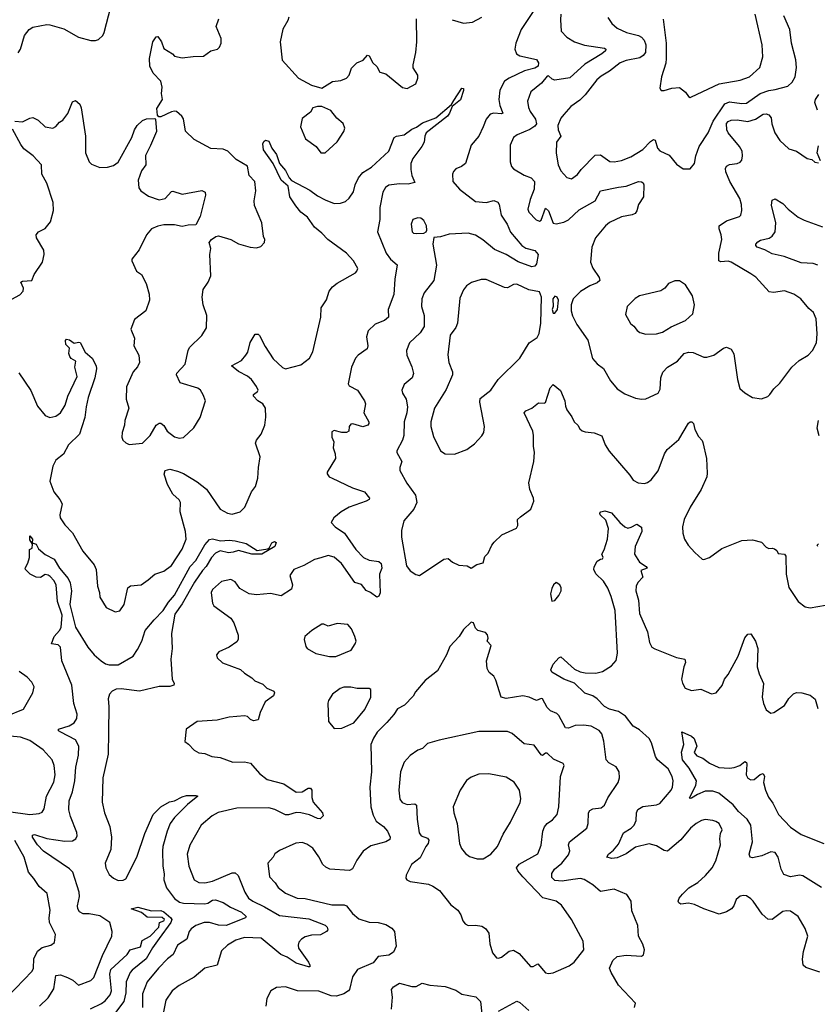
# Model space of a CAD drawing. Extents: x 2057697 to 2160550, y 827490 to 1016834.
# Tile 46 of 256: x 2073068 to 2078311, y 892527 to 899000. Entities that reach past the tile are written whole.
import ezdxf

# ---------------------------------------------------------------- set-up
doc = ezdxf.new("R2010")
doc.units = 0

msp = doc.modelspace()

# ---------------------------------------------------------------- linework, layer by layer
at = {"layer": '0CON20XD'}
for points in [[(2073057.9, 898782.1), (2073072.5, 898805), (2073099.2, 898895), (2073129.2, 898935), (2073155, 898950), (2073245, 898968.1), (2073265, 898966.7), (2073358.7, 898938.7), (2073455, 898884.4), (2073535, 898862.9), (2073565, 898862), (2073585, 898868.8), (2073614, 898895), (2073622.9, 898915), (2073666.3, 899083.7)], [(2076452.9, 899067.1), (2076365.4, 898935), (2076329.1, 898845), (2076322.2, 898805), (2076334.4, 898775), (2076355, 898761.8), (2076465, 898737.7), (2076478.4, 898715), (2076476, 898694), (2076455, 898680.8), (2076385.6, 898664.4), (2076284.4, 898615), (2076255, 898594.4), (2076224, 898536), (2076216.7, 898475), (2076224.1, 898435), (2076244.2, 898385.8), (2076235, 898381.5), (2076184.6, 898385.4), (2076161.3, 898378.7), (2076134, 898345), (2076114.5, 898295.5), (2076085.5, 898234.5), (2076035.8, 898174.2), (2075998.8, 898055), (2075972.5, 898035), (2075935, 898020), (2075918.8, 898001.2), (2075912, 897985), (2075916, 897935), (2075958.6, 897885), (2076065, 897804.2), (2076133.2, 897796.8), (2076185, 897810), (2076210.2, 897800.2), (2076219.5, 897785), (2076233.3, 897715), (2076273.3, 897655), (2076295, 897603.1), (2076368.1, 897515), (2076395, 897498.2), (2076455, 897481.8), (2076475.2, 897455), (2076465, 897394.4), (2076455, 897379.5), (2076435, 897374.4), (2076345, 897408.1), (2076265.2, 897455.2), (2076188.2, 897488.2), (2076112.3, 897552.3), (2076065, 897582.5), (2076015, 897595.3), (2075890.4, 897589.6), (2075835, 897572), (2075791.2, 897568.8), (2075783.8, 897525), (2075808.1, 897385), (2075789.4, 897285), (2075725.8, 897205), (2075711.5, 897165), (2075709.5, 897115), (2075727.5, 897055), (2075726.7, 896983.3), (2075699.6, 896940.4), (2075629.4, 896875), (2075611.4, 896825), (2075613.1, 896795), (2075645, 896716.7), (2075655.5, 896674.5), (2075647.5, 896645), (2075595, 896601.2), (2075580.8, 896565), (2075584.2, 896545), (2075609.2, 896505), (2075616.9, 896455), (2075613.3, 896415), (2075595.5, 896355), (2075593.8, 896266.2), (2075583.5, 896235), (2075547.5, 896165), (2075547.5, 896155), (2075580, 896095), (2075567.5, 896055), (2075567.5, 896035), (2075611.9, 895951.9), (2075668.9, 895875), (2075679.4, 895825), (2075658.9, 895781.1), (2075592.2, 895705), (2075577.4, 895642.6), (2075577, 895597), (2075610.3, 895410.3), (2075635, 895376.2), (2075671.7, 895351.7), (2075695, 895346.7), (2075855, 895452.5), (2075885, 895457.5), (2075912.7, 895432.7), (2075955, 895413.3), (2076009.3, 895409.3), (2076035, 895393.3), (2076072.3, 895417.7), (2076115, 895430), (2076125, 895470), (2076148.3, 895491.7), (2076171.2, 895545), (2076186.1, 895563.9), (2076237.7, 895612.3), (2076333.9, 895656.1), (2076343.3, 895675), (2076341.2, 895715), (2076359.3, 895730.7), (2076427.9, 895782.1), (2076446.9, 895835), (2076445.6, 895855), (2076422, 895912), (2076413.8, 895955), (2076448.1, 896095), (2076453.1, 896155), (2076445.7, 896195), (2076445.5, 896265.5), (2076440.6, 896295), (2076384.2, 896415), (2076395, 896428.8), (2076435, 896446), (2076478, 896482), (2076515, 896478.8), (2076525, 896483.3), (2076555, 896578.8), (2076575, 896602), (2076622.7, 896562.7), (2076652.5, 896495), (2076655, 896460), (2076664, 896435), (2076698.3, 896388.3), (2076713.8, 896355), (2076737.5, 896335), (2076750.7, 896310.7), (2076766.4, 896296.4), (2076785, 896290), (2076845, 896283.8), (2076894.2, 896264.2), (2076917.5, 896205), (2076942.8, 896162.8), (2077078.6, 896005), (2077101.5, 895971.5), (2077134.5, 895954.5), (2077175, 895950.6), (2077195, 895957.1), (2077218, 895975), (2077265.4, 896034.6), (2077307.1, 896145), (2077324.2, 896175), (2077400.2, 896239.8), (2077465, 896346.7), (2077475, 896356.2), (2077486.1, 896356.1), (2077496.7, 896345), (2077506.7, 896305), (2077529.3, 896259.3), (2077555, 896232.5), (2077559.7, 896219.7), (2077581.9, 896115), (2077587.7, 896017.7), (2077584, 895995), (2077548.3, 895911.7), (2077475.6, 895795), (2077435, 895713.3), (2077425.8, 895665), (2077428, 895625), (2077438, 895585), (2077461.2, 895545), (2077505, 895496.2), (2077555, 895453.3), (2077565, 895451.2), (2077602.5, 895465), (2077683, 895523), (2077815, 895575.8), (2077885, 895581.1), (2077945, 895565.8), (2077975, 895532.5), (2077993, 895523), (2078015, 895526.2), (2078030.7, 895520.7), (2078045, 895510), (2078055, 895490), (2078096.1, 895486.1), (2078103.3, 895473.3), (2078105.5, 895355), (2078125, 895266.2), (2078185, 895174), (2078230.9, 895140.9), (2078265, 895134.3), (2078365, 895150.8)], [(2073035, 898332.5), (2073085, 898328.8), (2073135, 898353.3), (2073155, 898356.2), (2073188.6, 898338.6), (2073235, 898296.2), (2073285, 898287.5), (2073305, 898297.5), (2073330, 898325), (2073351.7, 898338.3), (2073385, 898382.5), (2073415, 898460), (2073435, 898467.5), (2073462.5, 898445), (2073471.2, 898421.2), (2073500, 898235), (2073501.1, 898125), (2073524, 898065), (2073539.1, 898049.1), (2073595, 898028.8), (2073645, 898030.8), (2073685, 898042), (2073715, 898063.8), (2073805.5, 898224.5), (2073822.5, 898275), (2073840, 898305), (2073875, 898336), (2073901.2, 898348.8), (2073955, 898350), (2073960, 898345), (2073967.5, 898265), (2073926.8, 898173.2), (2073893.9, 898106.1), (2073897.5, 898045), (2073868.8, 898005), (2073846.2, 897945), (2073850, 897895), (2073864.3, 897874.3), (2073915, 897840), (2073985, 897814.4), (2074023.3, 897825), (2074065, 897870), (2074075, 897872.5), (2074135, 897852.9), (2074266.1, 897876.1), (2074286.1, 897866.1), (2074290, 897845), (2074254, 897705), (2074225, 897650), (2074175, 897648.8), (2074135, 897640), (2074085, 897650), (2074015, 897650), (2073975, 897641.2), (2073935, 897623.8), (2073902, 897585), (2073854.1, 897485.9), (2073804.1, 897425.9), (2073804.1, 897414.1), (2073835, 897347.5), (2073868, 897325), (2073899.2, 897265), (2073919.2, 897195), (2073920.8, 897155), (2073896, 897085), (2073822.1, 897027.9), (2073797.5, 896965), (2073822.9, 896905), (2073818, 896855), (2073850, 896795), (2073854.2, 896745), (2073841.7, 896718.3), (2073813.8, 896685), (2073770, 896585), (2073768, 896505), (2073786.2, 896445), (2073758, 896365), (2073755.9, 896334.1), (2073742, 896285), (2073738.8, 896255), (2073746.4, 896236.4), (2073765, 896217.5), (2073787, 896207), (2073875, 896215.8), (2073924.5, 896265.5), (2073965, 896333.3), (2073985, 896346.7), (2073995, 896346.7), (2074015, 896331.2), (2074038, 896295), (2074085, 896257.5), (2074115, 896249.2), (2074145, 896253.8), (2074213, 896317), (2074254.2, 896385), (2074288.8, 896495), (2074272.9, 896532.9), (2074255.7, 896565), (2074237.7, 896577.7), (2074122.7, 896612.7), (2074098.8, 896665), (2074101.2, 896675), (2074155.8, 896735), (2074174.6, 896825), (2074184.5, 896845), (2074265, 896923.1), (2074295.7, 896975), (2074298.1, 897055), (2074274.3, 897124.3), (2074267.5, 897175), (2074274.2, 897225.8), (2074306.2, 897275), (2074323.6, 897316.4), (2074318, 897455), (2074323.8, 897495), (2074312.5, 897535), (2074327.5, 897555), (2074356.1, 897573.9), (2074375, 897578), (2074455, 897554.2), (2074505, 897527.1), (2074583.2, 897503.2), (2074625, 897500), (2074652.3, 897507.7), (2074676.1, 897533.9), (2074678.8, 897555), (2074671.2, 897575), (2074660, 897665), (2074611.2, 897778.8), (2074608.8, 897808.8), (2074619.4, 897875), (2074612.9, 897935), (2074577.1, 897975), (2074565, 898036.2), (2074491.4, 898081.4), (2074436.4, 898136.4), (2074405, 898148.1), (2074325, 898152), (2074215, 898212.5), (2074157.7, 898267.7), (2074145, 898347.5), (2074133.8, 898365), (2074097.5, 898395), (2074085, 898398.8), (2074065, 898393.3), (2073995, 898360), (2073981.7, 898361.7), (2073972.5, 898372.5), (2073970, 898415), (2074005.8, 898474.2), (2074000.8, 898515), (2074004.4, 898555), (2073994.4, 898595), (2073945, 898647.5), (2073923.1, 898695), (2073921.4, 898745), (2073943.8, 898855), (2073965, 898887.5), (2073975, 898890), (2074000, 898855), (2074015, 898810), (2074072.5, 898775), (2074085, 898760), (2074135, 898748.8), (2074207, 898757), (2074275, 898760), (2074325, 898793.8), (2074367.5, 898805), (2074380.7, 898819.3), (2074391.2, 898845), (2074391.2, 898875), (2074360, 898955), (2074375.7, 899005)], [(2074796.7, 898936.7), (2074779.4, 898855), (2074793.2, 898733.2), (2074901.2, 898615), (2074985, 898570), (2075055, 898550), (2075125, 898593.3), (2075179.3, 898600.7), (2075215, 898616.2), (2075233.8, 898635), (2075248.8, 898681.2), (2075285, 898716.2), (2075325.8, 898734.2), (2075355, 898766.7), (2075365, 898762.5), (2075388.8, 898715), (2075415, 898691.2), (2075435, 898653.8), (2075475, 898643.3), (2075585, 898554), (2075615, 898546.7), (2075671.7, 898578.3), (2075685.8, 898614.2), (2075685.7, 898635.7), (2075655, 898682.5), (2075653.9, 898703.9), (2075671.2, 898785), (2075677.5, 898855), (2075675.5, 899005)], [(2074836.1, 899016.1), (2074830.8, 898995), (2074796.7, 898936.7)], [(2075909.7, 898999.7), (2075985, 898976.7), (2076045, 898984.4), (2076105, 899016.7)], [(2076625.6, 899035), (2076622.4, 898997.6), (2076628, 898925), (2076663.8, 898885), (2076714, 898854), (2076781.5, 898831.5), (2076912.4, 898812.4), (2076920.8, 898805), (2076917.8, 898795), (2076895.6, 898775), (2076782.7, 898707.3), (2076685, 898618), (2076585, 898602.9), (2076568.6, 898608.6), (2076545, 898631.2), (2076535, 898628.8), (2076497.3, 898582.7), (2076427.1, 898525), (2076405.6, 898464.4), (2076412.3, 898422.3), (2076423.8, 898395), (2076458.2, 898345), (2076465.4, 898315), (2076455, 898300.5), (2076421.7, 898278.3), (2076337.6, 898242.4), (2076313.1, 898225), (2076291.5, 898175), (2076291.1, 898065), (2076301.4, 898035), (2076315, 898020), (2076385, 897977.3), (2076429.9, 897959.9), (2076451.8, 897935), (2076450.5, 897885), (2076422.8, 897817.2), (2076409.2, 897755), (2076415.8, 897735), (2076463.3, 897683.3), (2076485, 897674.4), (2076495, 897681.4), (2076525, 897760), (2076545, 897742.9), (2076575, 897662.5), (2076595, 897656.7), (2076645, 897667.6), (2076675, 897684.7), (2076745, 897750), (2076851.3, 897808.7), (2076886.1, 897873.9), (2077005, 897898), (2077055, 897906), (2077135, 897936.2), (2077154.5, 897934.5), (2077166.7, 897926.7), (2077171.4, 897915), (2077168.9, 897835), (2077135, 897785.7), (2077125, 897742), (2077114.7, 897725.3), (2077095, 897716.6), (2077025, 897704.6), (2076945, 897666.8), (2076919.4, 897645), (2076853.2, 897565), (2076829.1, 897505), (2076821.2, 897405), (2076835.9, 897365.9), (2076877.8, 897305), (2076880.6, 897285), (2076865, 897270), (2076815, 897251.1), (2076755, 897212.5), (2076706.2, 897165), (2076693.3, 897125), (2076693.8, 897085), (2076702.7, 897052.7), (2076730, 896995), (2076803.4, 896893.4), (2076833, 896773), (2076865, 896737.5), (2076905, 896706.7), (2076952.5, 896625), (2076975, 896598)], [(2076933.8, 899015), (2076960.8, 898975), (2076995, 898944.4), (2077057.5, 898915), (2077135, 898896.1), (2077155.5, 898885), (2077172.5, 898865), (2077184.7, 898835), (2077182.3, 898785), (2077166.7, 898763.3), (2077145, 898749.2), (2077055, 898731.2), (2077015, 898716.5), (2076945, 898661.5), (2076890.8, 898629.2), (2076862.5, 898605), (2076785.7, 898505), (2076750.2, 898469.8), (2076690.3, 898429.7), (2076645, 898376.7), (2076625, 898353.3), (2076604.5, 898305), (2076608.1, 898275), (2076624.5, 898235), (2076597.7, 898195), (2076595, 898122.5), (2076606.9, 898045), (2076624.2, 898005), (2076665, 897961.2), (2076695, 897953.8)], [(2076695, 897953.8), (2076735, 897982), (2076759.2, 898015), (2076850.5, 898109.5), (2076885, 898110.5), (2076947.9, 898067.9), (2076975.6, 898065.6), (2077025, 898074.4), (2077085, 898098.1), (2077163.9, 898146.1), (2077215, 898198.9), (2077235, 898211.4), (2077245, 898206.7), (2077261.1, 898155), (2077275, 898137.3), (2077338, 898108), (2077385, 898050), (2077429.3, 898019.3), (2077475, 898020), (2077503.8, 898055), (2077512.5, 898105), (2077534, 898165), (2077593.1, 898256.9), (2077627.4, 898332.6), (2077704.2, 898445.8), (2077735, 898460.3), (2077815, 898447.8), (2077845, 898450.4), (2077935, 898514.2), (2077993.3, 898535), (2078035, 898540), (2078116.7, 898563.3), (2078145, 898588), (2078165.5, 898625), (2078173.6, 898685), (2078170.4, 898735), (2078141.1, 898845), (2078130, 898935), (2078090.4, 899025)], [(2077297.7, 899002.3), (2077316.9, 898845), (2077318.5, 898745), (2077316.4, 898713.6), (2077287.5, 898625), (2077275, 898550), (2077283.9, 898533.9), (2077303.6, 898533.6), (2077355, 898549.2), (2077405, 898554), (2077443.9, 898523.9), (2077463.6, 898493.6), (2077475, 898487.5)], [(2077475, 898487.5), (2077485, 898492.5), (2077665, 898577.5), (2077805, 898601.8), (2077865, 898623.6), (2077934.4, 898685), (2077953.3, 898755), (2077947.8, 898835), (2077902.9, 899035)], [(2073061.4, 896678.6), (2073141.4, 896561.4), (2073185, 896458.8), (2073235, 896396.7), (2073265, 896384.3), (2073305, 896393.5), (2073335.6, 896415), (2073365.6, 896465), (2073383.1, 896525), (2073445.8, 896655), (2073430, 896715), (2073436.2, 896755), (2073405, 896772.5), (2073396.4, 896786.4), (2073391.1, 896805), (2073395, 896840), (2073370, 896865), (2073368.8, 896891.2), (2073375, 896900), (2073395, 896894), (2073425, 896873.3), (2073455, 896880), (2073465, 896876.7), (2073498.8, 896815), (2073544.4, 896774.4), (2073570, 896725), (2073573.5, 896705), (2073560.8, 896645), (2073518.2, 896515), (2073504.1, 896455), (2073496.5, 896383.5), (2073476.9, 896323.1), (2073460, 896275), (2073388.5, 896205), (2073355, 896144.2), (2073304.4, 896105), (2073284.5, 896065), (2073265.5, 895965), (2073292.9, 895895), (2073332.5, 895845), (2073346.8, 895816.8), (2073332.5, 895745), (2073334.2, 895724.2), (2073365, 895678.8), (2073415, 895626.7), (2073482.5, 895505), (2073557.5, 895415), (2073570, 895385), (2073580, 895275), (2073592.5, 895235), (2073594.3, 895204.3), (2073635.7, 895135.7), (2073695, 895108), (2073725, 895113.8), (2073754.5, 895155.5), (2073777.5, 895265), (2073795, 895278.6), (2073865.5, 895284.5), (2073911.7, 895318.3), (2073955, 895354.2), (2074015, 895373.8), (2074065, 895412.5), (2074135, 895518), (2074161.5, 895585), (2074157.9, 895635), (2074123.6, 895765), (2074125.3, 895825.3), (2074115, 895842.9), (2074075, 895880.8), (2074040, 895945), (2074018, 896012), (2074024.2, 896035.8), (2074055, 896044), (2074105, 896032.5), (2074145, 896015.6), (2074235, 895960.8), (2074295, 895914), (2074385, 895782.5), (2074433.3, 895755), (2074465, 895748.6), (2074516.2, 895765), (2074548.6, 895795), (2074592, 895895), (2074618, 895932), (2074633.5, 895985), (2074636.5, 896055), (2074648.5, 896125), (2074618.6, 896215), (2074624.3, 896235), (2074655.9, 896274.1), (2074680, 896335), (2074686.8, 896386.8), (2074683.1, 896445), (2074665, 896474.4), (2074633.1, 896493.1), (2074604.3, 896525), (2074604.2, 896535), (2074630.8, 896555), (2074634.3, 896565), (2074625, 896588), (2074591.4, 896635), (2074565, 896656.9), (2074507, 896687), (2074460, 896725), (2074525, 896760), (2074554.2, 896795), (2074566.9, 896815), (2074582.8, 896877.2), (2074615, 896932.5), (2074635, 896932.5), (2074645, 896923.3), (2074681.4, 896851.4), (2074735, 896770), (2074795, 896713.3), (2074815, 896703.8), (2074915, 896730.6), (2074972, 896775), (2074994.5, 896815.5), (2075015, 896902), (2075046.9, 897043.1), (2075048.5, 897105), (2075085, 897158.8), (2075102.5, 897215), (2075125, 897244), (2075155, 897268), (2075274.6, 897335.4), (2075284.5, 897345.5), (2075290, 897365), (2075263.1, 897415), (2075215.6, 897465.6), (2075094.4, 897555), (2075055, 897596.9), (2075005, 897635.5), (2074960.7, 897700.7), (2074915, 897734.4), (2074882.7, 897775), (2074844.2, 897835), (2074832.5, 897905), (2074786.7, 897945), (2074734.3, 898055), (2074670.6, 898145), (2074666.7, 898183.3), (2074671.7, 898198.3), (2074682.5, 898207.5), (2074705, 898200), (2074725.6, 898155.6), (2074755, 898112.5), (2074775.7, 898055), (2074815, 898009.2), (2074839.5, 897959.5), (2074855, 897941.4), (2074975, 897880), (2075025, 897842.2), (2075075.4, 897815.4), (2075135, 897790.5), (2075177, 897793), (2075210, 897805), (2075234, 897826), (2075262.4, 897867.6), (2075272.3, 897915), (2075295, 897960), (2075323.9, 897996.1), (2075379.4, 898030.6), (2075495, 898134.4), (2075530, 898225), (2075545.8, 898234.2), (2075595, 898241.9), (2075645, 898280), (2075676.6, 898293.4), (2075715, 898320.9), (2075803.8, 898355), (2075907, 898443), (2075921.9, 898468.1), (2075975, 898548.8), (2075985, 898547.5), (2075985.8, 898535), (2075965, 898472.9), (2075911.2, 898428.8), (2075894.2, 898385), (2075879.2, 898365), (2075738.8, 898255), (2075730, 898235), (2075725.8, 898195), (2075710.8, 898165), (2075652, 898088), (2075640, 898055), (2075638.9, 898015), (2075646.4, 897976.4), (2075665, 897930), (2075622.1, 897917.9), (2075565, 897921.2), (2075495, 897912.5), (2075472.8, 897897.2), (2075454.6, 897865), (2075436.2, 897765), (2075435.4, 897685.4), (2075420, 897605), (2075476.9, 897465), (2075506.2, 897425), (2075548.4, 897388.4), (2075534.7, 897294.7), (2075526.8, 897193.2), (2075490, 897095), (2075492.5, 897045), (2075465, 897021.4), (2075405, 896997.1), (2075358.9, 896955), (2075346.5, 896915), (2075355.5, 896855), (2075352.9, 896835), (2075292, 896795), (2075274.6, 896775.4), (2075250, 896715), (2075226.4, 896606.4), (2075232.7, 896592.7), (2075288, 896565), (2075334, 896495), (2075340, 896475), (2075330.8, 896415), (2075362, 896355), (2075362, 896345), (2075355.6, 896334.4), (2075324.2, 896324.2), (2075257, 896343), (2075245, 896340), (2075233.3, 896325), (2075232.5, 896295), (2075215, 896286.7), (2075185, 896286), (2075135, 896298), (2075119.3, 896290.7), (2075120, 896255), (2075132, 896225), (2075127.5, 896185), (2075141.2, 896145), (2075143.8, 896115), (2075090, 896025), (2075090, 896015), (2075102, 895995), (2075121.2, 895985), (2075255, 895923.2), (2075334.2, 895895), (2075367.8, 895855), (2075364.2, 895845), (2075346, 895835), (2075234.7, 895795.3), (2075180.8, 895765), (2075132.5, 895725), (2075116, 895695), (2075140.8, 895665), (2075202.2, 895625), (2075277.7, 895517.7), (2075328.6, 895465), (2075365, 895445.6), (2075428.1, 895438.1), (2075443.8, 895425), (2075448.6, 895395), (2075434, 895355), (2075437.5, 895232.5), (2075429.3, 895210.7), (2075415, 895203.3), (2075374.2, 895234.2), (2075345, 895246.7), (2075315, 895286.2), (2075270.7, 895300.7), (2075183.3, 895425), (2075135, 895466.5), (2075095, 895476.4), (2075047.6, 895462.4), (2075005, 895451.1), (2074935, 895411.4), (2074868.8, 895385), (2074844.2, 895345), (2074861.2, 895285), (2074853.9, 895256.1), (2074787, 895213), (2074716.8, 895226.8), (2074625, 895219.2), (2074576.1, 895226.1), (2074515, 895260), (2074484.2, 895304.2), (2074455, 895320), (2074395, 895306), (2074335, 895253.8), (2074327.1, 895235), (2074327.5, 895215), (2074336.2, 895165), (2074345, 895147.5), (2074455.8, 895065.8), (2074475.6, 895035.6), (2074503.9, 894953.9), (2074503.3, 894925), (2074495, 894910), (2074445.7, 894874.3), (2074377.5, 894845), (2074362.5, 894825), (2074366.7, 894805), (2074401.7, 894771.7), (2074518.3, 894728.3), (2074545, 894703.3), (2074594, 894674)], [(2078311.8, 898405), (2078294.4, 898455), (2078298.5, 898475), (2078321.9, 898508.1)], [(2075075, 898123.3), (2075155, 898196.2), (2075198.8, 898265), (2075205.9, 898285.9), (2075195, 898316.7), (2075151.7, 898351.7), (2075112.3, 898402.3), (2075055, 898430), (2075025, 898430), (2074995, 898420), (2074979.3, 898390.7), (2074925, 898350), (2074913.8, 898295), (2074946.1, 898216.1), (2075016.7, 898165), (2075047.5, 898125), (2075075, 898123.3)], [(2076975, 896598), (2076995, 896574), (2077045, 896540), (2077115, 896512.5), (2077155, 896504), (2077185, 896508), (2077265.7, 896544.3), (2077279.1, 896570.9), (2077281.8, 896645), (2077296.6, 896683.4), (2077327.1, 896715), (2077391.4, 896755), (2077435, 896805.5), (2077465, 896814.5), (2077495, 896812.3), (2077565, 896781.9), (2077585, 896780.6), (2077630, 896795), (2077695, 896841.2), (2077715, 896846), (2077745, 896834), (2077762.4, 896802.4), (2077787.1, 896635), (2077802, 896575), (2077835, 896546.2), (2077885, 896516.2), (2077945, 896507.5), (2077985, 896522.5), (2077999.2, 896535), (2078026.5, 896573.5), (2078065, 896610.8), (2078144, 896716), (2078191.4, 896758.6), (2078251.2, 896795), (2078280, 896825), (2078306, 896875), (2078310, 896935), (2078303.9, 897033.9), (2078286.2, 897075), (2078255, 897101.2), (2078202, 897165), (2078156.1, 897196.1), (2078095, 897217.8), (2078024.3, 897205.7), (2077995, 897211.4), (2077906.6, 897306.6), (2077875, 897328.6), (2077745, 897406.7), (2077725, 897411.5), (2077676.9, 897406.9), (2077664.4, 897415), (2077664.5, 897465), (2077683.3, 897555), (2077680, 897585), (2077665.6, 897625), (2077665.8, 897645), (2077715, 897677.3), (2077798.8, 897705), (2077808, 897715), (2077815.8, 897745), (2077812.9, 897785), (2077801.4, 897825), (2077735.6, 897935), (2077709.5, 898000.5), (2077708.3, 898021.7), (2077715, 898036.7), (2077735, 898047.9), (2077785, 898053.6), (2077805, 898063.1), (2077814.4, 898075.6), (2077820.5, 898105), (2077817.8, 898135), (2077800, 898165), (2077725.5, 898255.5), (2077715.7, 898275), (2077715, 898316.7), (2077725, 898330.4), (2077745, 898339.6), (2077785, 898341.1), (2077855, 898330.5), (2077904.1, 898345.9), (2077955, 898378.5), (2077975, 898381.5), (2077992.9, 898375), (2078008.2, 898355), (2078012.9, 898315), (2078031.5, 898255), (2078065.6, 898205), (2078125, 898150.6), (2078175, 898135.8), (2078245, 898086.7), (2078275, 898080), (2078295, 898062.5), (2078318.3, 898058.3)], [(2073015, 897161.5), (2073068.7, 897191.3), (2073091.5, 897215), (2073093.2, 897235), (2073075.7, 897275), (2073085, 897281.5), (2073146.5, 897285), (2073163.5, 897325), (2073218.1, 897405), (2073229.4, 897455), (2073226.9, 897485), (2073178.6, 897565), (2073175.8, 897585), (2073192, 897605), (2073235, 897628), (2073269.3, 897670.7), (2073290.9, 897745), (2073288, 897798), (2073245.5, 897925), (2073213.3, 897985), (2073212, 898045), (2073155.7, 898105), (2073095, 898150.6), (2073075, 898178.6), (2073020.8, 898280.8)], [(2078331.7, 898071.7), (2078310, 898125), (2078319.1, 898170.9)], [(2078315.7, 897385.7), (2078285, 897397.5), (2078205, 897401.4), (2078092.4, 897442.4), (2078015, 897460), (2077967.2, 897487.2), (2077916.7, 897505), (2077908, 897515), (2077906.2, 897525), (2077919.7, 897540.3), (2077938.7, 897551.3), (2077995, 897564.2), (2078015, 897577.5), (2078034.4, 897605), (2078039.6, 897665), (2078009.8, 897779.8), (2078015, 897813.3), (2078035, 897821.2), (2078085, 897791.2), (2078118.8, 897755), (2078185, 897702), (2078225, 897682), (2078345, 897638.9)], [(2075675, 897594.2), (2075725, 897596.7), (2075740, 897605), (2075743.3, 897615), (2075741.2, 897645), (2075725, 897680), (2075705, 897693.8), (2075685, 897698), (2075653, 897687), (2075642, 897655), (2075646.7, 897605), (2075656.1, 897596.1), (2075675, 897594.2)], [(2075925, 896143.8), (2076006.1, 896173.9), (2076058.3, 896211.7), (2076106, 896265), (2076118, 896285), (2076124, 896325), (2076092.5, 896485), (2076095, 896510), (2076165.7, 896565), (2076214, 896635), (2076356.2, 896773.8), (2076417.1, 896875), (2076469.3, 896910.7), (2076482.4, 896937.6), (2076494, 897005), (2076497.4, 897175), (2076485, 897210.9), (2076415, 897224.6), (2076335, 897260.5), (2076315, 897259.4), (2076275, 897237.8), (2076255, 897238.9), (2076135, 897291.4), (2076102, 897292), (2076038.3, 897271.7), (2076005, 897250), (2075985, 897223.3), (2075961.7, 897168.3), (2075946.7, 897005), (2075934.6, 896975.4), (2075897.5, 896925), (2075883, 896797), (2075888, 896745), (2075914, 896685), (2075912, 896665), (2075872.4, 896567.6), (2075795, 896446.2), (2075770, 896355), (2075770, 896325), (2075789.1, 896259.1), (2075833.3, 896165), (2075865.8, 896145.8), (2075925, 896143.8)], [(2077185, 896932), (2077255, 896934.3), (2077293.3, 896945), (2077349.7, 896980.3), (2077445, 897022), (2077493.9, 897066.1), (2077504, 897125), (2077490, 897185), (2077445.6, 897255.6), (2077405, 897283.8), (2077375, 897284), (2077333.8, 897266.2), (2077308, 897235), (2077283.2, 897216.8), (2077143.3, 897185), (2077113.6, 897166.4), (2077062, 897115), (2077051.2, 897061.2), (2077082.7, 897002.7), (2077105.7, 896985.7), (2077127.3, 896957.3), (2077145, 896944), (2077185, 896932)], [(2076585, 897070), (2076603.8, 897095), (2076610, 897155), (2076600, 897175), (2076585, 897181.2), (2076573.6, 897165), (2076574.5, 897115), (2076568.6, 897095), (2076575, 897070), (2076585, 897070)], [(2078323.6, 896263.6), (2078310, 896315), (2078320, 896365)], [(2077205, 893581.1), (2077115, 893560.4), (2077055, 893516.8), (2076995, 893489.1), (2076960, 893485), (2076927.5, 893495), (2076938.8, 893515), (2076970.7, 893539.3), (2077005, 893579.2), (2077036.7, 893653.3), (2077087.8, 893685), (2077107.1, 893705), (2077119.5, 893735), (2077122.2, 893785), (2077131.4, 893808.6), (2077165, 893827.8), (2077255, 893837.5), (2077275, 893846.9), (2077350.9, 893935), (2077360, 893955), (2077363.8, 893995), (2077356.9, 894025), (2077330.4, 894075), (2077261.1, 894135), (2077246.4, 894155), (2077221.9, 894245), (2077205, 894273.8), (2077141.3, 894331.3), (2077100.8, 894355), (2077051.2, 894421.2), (2077005, 894451.5), (2076945, 894466.9), (2076911.5, 894485), (2076864.5, 894535), (2076835, 894554.6), (2076783.3, 894573.3), (2076715, 894638.2), (2076644.7, 894664.7), (2076565, 894710), (2076558.8, 894725), (2076575, 894762.9), (2076612.5, 894805), (2076625, 894810.8), (2076715, 894731.1), (2076752.1, 894712.1), (2076785, 894706.3), (2076855, 894704.7), (2076898, 894715), (2076957.6, 894752.4), (2076988, 894788), (2076998.5, 894835), (2076981.6, 895115), (2076957.1, 895207.1), (2076935, 895262), (2076905, 895307.5), (2076855, 895356), (2076842.5, 895385), (2076845, 895402.5), (2076865, 895440), (2076885, 895453.8), (2076900, 895455), (2076902.5, 895465), (2076893.8, 895485), (2076910, 895515), (2076932.9, 895585), (2076939.2, 895655), (2076920, 895710), (2076883.8, 895745), (2076881.2, 895755), (2076887.5, 895765), (2076915, 895772), (2076957.6, 895757.6), (2077013.6, 895693.6), (2077045, 895666), (2077065, 895658), (2077087.3, 895662.7), (2077125, 895683.3), (2077155, 895663.3), (2077158.1, 895635), (2077114.5, 895535.5), (2077110, 895485), (2077142.9, 895432.9), (2077186.7, 895405), (2077192.5, 895395), (2077151.2, 895378.8), (2077164.2, 895335), (2077130.3, 895299.7), (2077120, 895275), (2077118.8, 895245), (2077134.7, 895184.7), (2077142.5, 895095), (2077194, 894975), (2077207.1, 894905), (2077224.4, 894875), (2077242.7, 894862.7), (2077385, 894807.5), (2077441.2, 894795), (2077444.4, 894775), (2077434.6, 894745.4), (2077419.2, 894665), (2077425, 894637.5), (2077443.3, 894605), (2077485, 894588.8), (2077545, 894598.8), (2077615, 894568.8), (2077645.9, 894574.1), (2077685, 894622.5), (2077701.2, 894665), (2077724.4, 894695.6), (2077791.1, 894815), (2077835, 894936.2), (2077855, 894960), (2077875, 894963.3), (2077904.3, 894915), (2077919.5, 894865), (2077916.5, 894745), (2077928.9, 894698.9), (2077957.1, 894635), (2077948.9, 894545), (2077956.9, 894505), (2077975, 894462), (2078005, 894441.4), (2078025.5, 894444.5), (2078095, 894490.8), (2078125, 894538), (2078155, 894568), (2078175, 894577.5), (2078210, 894575), (2078265, 894560), (2078297, 894533), (2078315, 894471.2)], [(2073197.5, 892515), (2073255, 892569.5), (2073291, 892629), (2073305, 892716.2), (2073335, 892719.7), (2073382.7, 892702.7), (2073416.2, 892685), (2073455, 892653.8), (2073535, 892684.4), (2073555, 892703.8), (2073612, 892848), (2073672.9, 892975), (2073675.6, 893005), (2073660.8, 893065), (2073595, 893109.5), (2073525, 893121.1), (2073485, 893121.1), (2073461.4, 893135), (2073449.5, 893155), (2073446.9, 893175), (2073460, 893235), (2073459.6, 893265), (2073417.8, 893395), (2073395, 893418.2), (2073225, 893533.2), (2073185.3, 893575), (2073151.8, 893625), (2073151.7, 893638.3), (2073165, 893642.7), (2073245, 893616.7), (2073365, 893598.9), (2073415, 893601.4), (2073436, 893615), (2073445.5, 893634.5), (2073444.1, 893655.9), (2073401.5, 893761.5), (2073390.6, 893805), (2073393.6, 893865), (2073415, 893922.9), (2073429.6, 893995), (2073437.4, 894085), (2073454.7, 894164.7), (2073457.3, 894225), (2073435.2, 894265.2), (2073338.8, 894315), (2073323.8, 894325), (2073323.3, 894335), (2073392.8, 894357.2), (2073425, 894376.7), (2073443.8, 894405), (2073445.3, 894435), (2073424.3, 894504.3), (2073409.7, 894625), (2073345.3, 894785.3), (2073335.3, 894875.3), (2073320.5, 894890.5), (2073276.2, 894896.2), (2073294, 894945), (2073330, 894985), (2073340, 895005), (2073346.7, 895085), (2073315.3, 895175), (2073306.5, 895285), (2073293, 895313), (2073268.9, 895338.9), (2073255, 895348.6), (2073235, 895351.4), (2073205, 895332.5), (2073175, 895334.1), (2073135.6, 895355), (2073106.2, 895385), (2073103.8, 895395), (2073122.1, 895427.9), (2073131.1, 895465), (2073133, 895517), (2073150, 895525), (2073151.7, 895551.7), (2073135, 895580), (2073135, 895607.5), (2073152.5, 895585), (2073150, 895560), (2073175, 895552.5), (2073192, 895522), (2073234.4, 895484.4), (2073295, 895454), (2073328.5, 895395), (2073385.2, 895325.2), (2073398.7, 895298.7), (2073408.3, 895245), (2073396.7, 895155), (2073435, 895007.1), (2073514.6, 894875), (2073557.8, 894825), (2073604.1, 894784.1), (2073632.5, 894765), (2073655, 894758), (2073715, 894759.6), (2073814, 894816), (2073841.5, 894858.5), (2073870.4, 894915), (2073892.5, 894985), (2073950.8, 895055), (2074011.8, 895115), (2074045, 895170.6), (2074085, 895215.5), (2074189.2, 895405), (2074225.2, 895444.8), (2074285, 895548.1), (2074315, 895582), (2074335, 895586.2), (2074386.9, 895573.1), (2074445, 895578.9), (2074485, 895574.5), (2074555.4, 895555.4), (2074629.3, 895509.3), (2074698.3, 895521.7), (2074709.7, 895530.3), (2074725, 895560), (2074741.7, 895568.3), (2074753.6, 895563.6), (2074745, 895536), (2074660, 895485), (2074594.3, 895485.7), (2074505, 895510), (2074470.3, 895499.7), (2074440, 895495), (2074385, 895507.3), (2074355, 895492.2), (2074327.8, 895465), (2074294.4, 895405), (2074270.2, 895379.8), (2074217.6, 895302.4), (2074135, 895160), (2074087.3, 895092.7), (2074065.6, 894965), (2074070.9, 894865), (2074062.1, 894795), (2074070.6, 894665), (2074084.2, 894635), (2074082, 894625), (2074054.5, 894615.5), (2073985, 894617.1), (2073855, 894584.5), (2073735, 894601.2), (2073701.5, 894598.5), (2073675, 894585.4), (2073658.5, 894565), (2073650, 894535), (2073654.7, 894484.7), (2073652.5, 894315), (2073648.2, 894171.8), (2073613.5, 894015), (2073609.2, 893855), (2073625.9, 893785), (2073660.7, 893695), (2073671.8, 893625), (2073667.6, 893545), (2073630.4, 893455), (2073632.9, 893425), (2073655, 893381.1), (2073685, 893355.6), (2073715, 893340), (2073747.9, 893342.1), (2073765, 893352), (2073836.9, 893495), (2073891.2, 893648.8), (2073945.3, 893775), (2073995.9, 893824.1), (2074052.6, 893857.4), (2074085.4, 893865.4), (2074135, 893890.9), (2074165, 893898.8), (2074225, 893900), (2074238, 893895), (2074169.9, 893840.1), (2074085.4, 893755), (2074057.5, 893715), (2074037.5, 893665), (2074008.7, 893565), (2074006, 893535), (2074008.8, 893435), (2074018.2, 893385), (2074015.5, 893345), (2074033.4, 893293.4), (2074085, 893221.9), (2074118.4, 893198.4), (2074145, 893191.8), (2074285, 893187.6), (2074305, 893191.3), (2074335, 893211.4), (2074355, 893214.7), (2074405, 893195.5), (2074454.3, 893165), (2074525, 893132.3), (2074556, 893105), (2074552.5, 893095), (2074425, 893045.8), (2074373.6, 893046.4), (2074315, 893063.7), (2074280, 893065), (2074225, 893045.9), (2074195.8, 893024.2), (2074181.2, 893005), (2074165.5, 892955), (2074104.1, 892915.9), (2074076.7, 892853.3), (2074040, 892825), (2073980.9, 892765), (2073906.2, 892675), (2073875.4, 892595), (2073875.3, 892505)], [(2078315, 895537.5), (2078310, 895545), (2078320, 895555)], [(2076565, 895177.5), (2076585, 895182.5), (2076612.5, 895215), (2076627.5, 895245), (2076626.7, 895265), (2076617.5, 895285), (2076595, 895300), (2076577.5, 895285), (2076565, 895260), (2076558, 895225), (2076565, 895177.5)], [(2077110, 892505), (2077116, 892535), (2077003.7, 892653.7), (2076955.8, 892735), (2076945.8, 892765), (2076967.5, 892815), (2076995, 892841.4), (2077055, 892849.2), (2077155, 892843.3), (2077168.3, 892851.7), (2077175.8, 892884.2), (2077165, 892922.5), (2077136, 892975), (2077131.4, 893045), (2077091.7, 893141.7), (2077088, 893205), (2077059.5, 893249.5), (2076975, 893284.4), (2076885, 893269.4), (2076835, 893312.5), (2076777.9, 893347.9), (2076755, 893353.1), (2076705, 893347.8), (2076635, 893336.5), (2076585, 893340.8), (2076565, 893360), (2076565, 893386.2), (2076582.5, 893415), (2076632.2, 893455), (2076675, 893509.2), (2076683.6, 893535), (2076676.5, 893575), (2076681.9, 893595), (2076795.8, 893685), (2076804.5, 893715.5), (2076806.9, 893785), (2076815, 893802), (2076835, 893811.9), (2076891.3, 893818.7), (2076911.4, 893835), (2076934.4, 893885), (2077001.4, 893985), (2077010, 894015), (2077008.1, 894055), (2076988.7, 894088.7), (2076941.2, 894115), (2076924.2, 894135), (2076907.6, 894257.6), (2076894.5, 894304.5), (2076877.8, 894327.8), (2076825, 894354.4), (2076775, 894362.2), (2076719.3, 894360.7), (2076675, 894343.3), (2076655, 894344.4), (2076612.5, 894425), (2076598.2, 894438.2), (2076557.1, 894457.1), (2076535, 894477.5), (2076505, 894534), (2076495, 894537.5), (2076465, 894523.3), (2076416.2, 894545), (2076375, 894554.6), (2076265, 894537.7), (2076232.9, 894545), (2076197.9, 894657.9), (2076184.1, 894684.1), (2076155, 894707.5), (2076140, 894735), (2076136, 894785), (2076166.7, 894885), (2076140, 894915), (2076146.7, 894933.3), (2076142.5, 894955), (2076130.7, 894970.7), (2076080, 894985), (2076065, 895000), (2076050, 895035), (2076035, 895040), (2075985, 894990), (2075956.2, 894945), (2075895, 894880), (2075873.8, 894825), (2075815, 894720), (2075733.3, 894655), (2075669.7, 894580.3), (2075655, 894553.3), (2075596.6, 894493.4), (2075550.3, 894469.7), (2075527.9, 894432.1), (2075480.5, 894379.5), (2075418, 894315), (2075392.6, 894277.4), (2075375.7, 894235), (2075379.4, 894055), (2075369.1, 893955), (2075375.3, 893825.3), (2075390.4, 893770.4), (2075411.1, 893731.1), (2075460, 893695), (2075485.3, 893665.3), (2075503.3, 893625), (2075500.3, 893609.7), (2075475, 893594.5), (2075375, 893569.4), (2075325, 893534.2), (2075284.6, 893475.4), (2075255, 893416.7), (2075235, 893406), (2075106, 893416), (2075079.3, 893429.3), (2075060, 893445), (2075035, 893496.2), (2074995, 893552.5), (2074955, 893580), (2074925, 893590.8), (2074882.7, 893587.3), (2074775, 893538), (2074744.2, 893515.8), (2074733.8, 893495), (2074698, 893455), (2074710, 893365), (2074747.5, 893325), (2074765.8, 893295), (2074815, 893256.9), (2074892.5, 893225), (2074945, 893222.2), (2075120.6, 893180.6), (2075200.3, 893180.3), (2075215, 893174), (2075254.6, 893124.6), (2075298.1, 893088.1), (2075365, 893066.5), (2075425, 893064.2), (2075475, 893052.5), (2075515, 893028), (2075532.5, 893005), (2075541.7, 892908.3), (2075525, 892870), (2075495, 892850), (2075425, 892842), (2075390.5, 892799.5), (2075287.5, 892755), (2075255, 892707.5), (2075236.2, 892625), (2075228.8, 892615), (2075198, 892595), (2075149.9, 892580.1), (2075115, 892583.6), (2075035, 892613.8), (2074895, 892616.5), (2074815, 892642.5), (2074755, 892638), (2074718, 892615), (2074692.5, 892565), (2074685.6, 892515)], [(2075145, 894814), (2075246.7, 894855), (2075273.9, 894896.1), (2075278.8, 894915), (2075270, 894945), (2075250, 894995), (2075225, 895023.3), (2075155, 895031.2), (2075095, 895013.3), (2075067, 895027), (2075055, 895026.7), (2074987.5, 894985), (2074942.5, 894945), (2074937.5, 894925), (2074948.3, 894878.3), (2074957.5, 894865), (2075015, 894832.9), (2075105, 894814.2), (2075145, 894814)], [(2072985, 894423.8), (2073092.4, 894467.6), (2073154.3, 894575), (2073162, 894615), (2073148, 894645), (2073117.8, 894677.8), (2073065, 894715.5)], [(2074594, 894674), (2074613.9, 894653.9), (2074665, 894632.5), (2074692.5, 894605), (2074737.5, 894585), (2074742.5, 894575), (2074736.7, 894555), (2074681.2, 894515), (2074648.8, 894445), (2074635, 894397.5), (2074605, 894390), (2074585, 894400), (2074565, 894420), (2074545, 894423.8), (2074445.6, 894414.4), (2074365, 894395.8), (2074235, 894386.2), (2074162.5, 894335), (2074152.5, 894255), (2074177.7, 894237.7), (2074215, 894196.7), (2074245, 894180), (2074285, 894176.2), (2074330, 894155), (2074385, 894150), (2074467.9, 894117.9), (2074545, 894121.1), (2074585, 894111.1), (2074645, 894044.2), (2074693.8, 894005), (2074805, 893975.5), (2074885, 893922.2), (2074925.4, 893924.6), (2074965, 893947.5), (2074978.6, 893948.6), (2074987.5, 893935), (2074987.2, 893887.2), (2074996.9, 893855), (2075058.6, 893785), (2075062, 893765), (2075042.9, 893747.1), (2075025, 893747.8), (2074973, 893773), (2074915, 893786.2), (2074885, 893786.9), (2074835, 893771.8), (2074815, 893772.7), (2074745, 893807.1), (2074705, 893818.8), (2074495, 893816.5), (2074372.6, 893787.4), (2074332.5, 893765), (2074260, 893705), (2074186.9, 893573.1), (2074168.1, 893515), (2074180.4, 893435), (2074214.6, 893344.6), (2074245, 893327.8), (2074285, 893326.4), (2074335, 893336.2), (2074465, 893391.8), (2074485, 893391.5), (2074502.9, 893372.9), (2074547.7, 893265), (2074572.9, 893225), (2074599.4, 893205), (2074677.4, 893167.4), (2074775, 893110), (2074968, 893088), (2075075, 893046.4), (2075088.1, 893035), (2075092.9, 893017.1), (2075083.8, 893005), (2075045, 892984.4), (2074985, 892980.8), (2074945, 892970.4), (2074920, 892955), (2074903.1, 892935), (2074897.8, 892915), (2074900.9, 892895), (2074965.5, 892805), (2074975.8, 892784.2), (2074975.6, 892774.4), (2074967, 892773), (2074885, 892797.7), (2074825.8, 892835.8), (2074785, 892853.8), (2074655, 892962.3), (2074545, 892967.2), (2074488.3, 892948.3), (2074433.6, 892916.3), (2074395, 892877.5), (2074365.5, 892784.5), (2074285.4, 892764.6), (2074215, 892704.4), (2074115, 892650.8), (2074070.8, 892615), (2074027.8, 892555), (2074008.2, 892455)], [(2075135, 894340), (2075185, 894343.3), (2075265, 894376.7), (2075335.6, 894464.4), (2075376, 894545), (2075375, 894597.5), (2075365, 894602.5), (2075286.4, 894603.6), (2075245, 894612.5), (2075198.3, 894611.7), (2075175, 894603.8), (2075125, 894566.7), (2075098, 894525), (2075094.2, 894505.8), (2075097.5, 894385), (2075135, 894340)], [(2072995, 893794.6), (2073135, 893775.5), (2073195, 893780.6), (2073215, 893790.8), (2073228.9, 893811.1), (2073243.9, 893896.1), (2073293.1, 893986.9), (2073301.2, 894035), (2073295, 894097.5), (2073281.4, 894135), (2073220.9, 894200.9), (2073135, 894261.5), (2073073.5, 894283.5), (2072911.1, 894298.9)], [(2076545, 892728.6), (2076575, 892734.3), (2076679.3, 892780.7), (2076712, 892805), (2076776.2, 892885), (2076771.7, 892941.7), (2076695, 893083.8), (2076629.4, 893179.4), (2076595, 893204.3), (2076505.9, 893225.9), (2076375.3, 893365.3), (2076341.8, 893405), (2076333.8, 893425), (2076351.2, 893448.8), (2076474, 893516), (2076495, 893572.5), (2076507.6, 893665), (2076517.1, 893692.9), (2076534.2, 893715.8), (2076570.9, 893739.1), (2076600, 893775), (2076611.5, 893825), (2076621.9, 894025), (2076647.3, 894097.3), (2076639.7, 894109.7), (2076577.8, 894137.8), (2076535, 894177.5), (2076525, 894178), (2076505, 894163.3), (2076495, 894166.7), (2076449.5, 894229.5), (2076385, 894238.9), (2076305, 894307.1), (2076275, 894319.4), (2076085, 894320.8), (2075825, 894263.8), (2075748.8, 894241.2), (2075715, 894208.8), (2075685, 894196.7), (2075635, 894163.3), (2075595, 894118.8), (2075570, 894055), (2075560.6, 893935), (2075565.8, 893875.8), (2075582.7, 893852.7), (2075615, 893840), (2075665, 893845.8), (2075676.3, 893836.3), (2075679.6, 893745), (2075693.1, 893653.1), (2075708, 893635), (2075748.8, 893618.8), (2075756.9, 893605), (2075753.1, 893585), (2075736.7, 893565), (2075699.6, 893490.4), (2075642.9, 893445), (2075608.8, 893375), (2075606.4, 893356.4), (2075612.5, 893345), (2075635, 893334.2), (2075755, 893317.1), (2075783.6, 893303.6), (2075827.5, 893275), (2075901.7, 893181.7), (2075948.6, 893145), (2075968.1, 893115), (2075980.8, 893075), (2075995.7, 893055.7), (2076015, 893046), (2076065, 893047.5), (2076105, 893040.8), (2076128.8, 893025), (2076152, 892995), (2076159.2, 892925), (2076176.1, 892866.1), (2076203, 892833), (2076215, 892830), (2076235, 892836), (2076285, 892875.8), (2076315, 892883.1), (2076351.2, 892861.2), (2076425, 892775.7), (2076442.5, 892775), (2076475, 892793.3), (2076525, 892734.3), (2076545, 892728.6)], [(2078339.4, 893295), (2078215, 893371.5), (2078194.6, 893375.4), (2078135, 893364.5), (2078090.3, 893380.3), (2078074.6, 893414.6), (2078055, 893493.3), (2078035, 893524), (2078005, 893528.6), (2077947.4, 893502.6), (2077885, 893489.4), (2077870.8, 893495), (2077863.8, 893513.8), (2077885.4, 893595), (2077873.9, 893705), (2077849.3, 893745), (2077792.4, 893795), (2077758.8, 893838.8), (2077662.9, 893915), (2077625, 893927.8), (2077575, 893928), (2077522.8, 893907.2), (2077485, 893882.5), (2077475, 893880), (2077470, 893885), (2077511.8, 893965), (2077517.1, 893995), (2077469.3, 894079.3), (2077424.6, 894135), (2077417.5, 894185), (2077433.8, 894235), (2077421.7, 894318.3), (2077485, 894290), (2077501.2, 894275), (2077519.5, 894225), (2077502.7, 894182.7), (2077520, 894160), (2077558.8, 894145), (2077602.9, 894112.9), (2077663.8, 894083.8), (2077735, 894078.9), (2077765.4, 894084.6), (2077802.9, 894097.1), (2077835, 894122.5), (2077845, 894117.5), (2077848.8, 894105), (2077843.3, 894035), (2077854.6, 894014.6), (2077875, 894001.9), (2077896.3, 894003.7), (2077935, 894037.5), (2077955, 894043.8), (2077963.1, 894025), (2077958.5, 893985), (2077970.5, 893935), (2077989.5, 893889.5), (2078019.3, 893849.3), (2078057.2, 893775), (2078135, 893691.1), (2078205, 893642.9), (2078355, 893583.3)], [(2076075, 893483.3), (2076115, 893483.8), (2076165, 893514.3), (2076209.4, 893565), (2076246.9, 893645), (2076294.3, 893725), (2076356.8, 893853.2), (2076362.3, 893877.7), (2076353.8, 893935), (2076317.9, 893987.9), (2076265, 894020), (2076152.3, 894042.3), (2076085, 894039.2), (2076035, 894020), (2076005, 893998.8), (2075964, 893935), (2075917.1, 893825), (2075921.4, 893785), (2075944.4, 893715), (2075960, 893585), (2075971.7, 893551.7), (2075998.3, 893518.3), (2076025, 893498.8), (2076075, 893483.3)], [(2078328.3, 892738.3), (2078235, 892770), (2078218, 892785), (2078214.3, 892824.3), (2078219.4, 892875), (2078248, 892975), (2078232, 893025), (2078185, 893104), (2078135, 893138.6), (2078107.7, 893142.3), (2078085, 893136), (2078015, 893084), (2077986.1, 893086.1), (2077949.7, 893119.7), (2077888.8, 893205), (2077875, 893221.2), (2077845, 893240), (2077825, 893242.5), (2077805, 893236.9), (2077778, 893215), (2077762.5, 893175), (2077746.2, 893153.8), (2077715, 893134.4), (2077665, 893119.4), (2077565, 893154.5), (2077503.3, 893183.3), (2077465, 893192.1), (2077415, 893185.7), (2077400.8, 893195), (2077397.1, 893205), (2077403.3, 893225), (2077425, 893250.8), (2077466.6, 893293.4), (2077525, 893327.1), (2077575.4, 893374.6), (2077620.6, 893425), (2077645, 893471.2), (2077674, 893575), (2077670, 893615), (2077675, 893650), (2077686.7, 893675), (2077666.2, 893715), (2077645, 893728), (2077625, 893735.8), (2077575, 893740.8), (2077550, 893735), (2077515, 893715.6), (2077478.1, 893685), (2077415, 893608.6), (2077325.5, 893534.5), (2077305, 893538.1), (2077255, 893568.8), (2077205, 893581.1)], [(2072985, 892574.3), (2073150.6, 892745), (2073158.5, 892765), (2073160.4, 892825), (2073185, 892876.7), (2073215, 892900), (2073272.5, 892915), (2073295.8, 892934.2), (2073303.3, 892985), (2073264.4, 893064.4), (2073261.4, 893095), (2073268.9, 893145), (2073248.8, 893255), (2073195, 893301.2), (2073161.4, 893355), (2073125.9, 893395.9), (2073096.2, 893495), (2073035, 893603.3)], [(2073532.8, 892497.2), (2073605, 892532.2), (2073629.2, 892550.8), (2073661.3, 892588.7), (2073671.9, 892615), (2073659.8, 892725), (2073666.4, 892755), (2073774, 892855), (2073793.3, 892885), (2073861.2, 892905), (2073873.6, 892946.4), (2073925, 892974.3), (2073982.5, 893035), (2073985.8, 893064.2), (2074016, 893075), (2074020, 893085), (2074005, 893097.1), (2073905, 893099.5), (2073869.4, 893129.4), (2073800, 893155), (2073845, 893165.6), (2073935, 893142.5), (2073995, 893144.5), (2074015, 893135.4), (2074060.5, 893095), (2074067.8, 893085), (2074061.8, 893065), (2073985, 892959.5), (2073941.1, 892898.9), (2073899.6, 892825), (2073808.1, 892751.9), (2073794.5, 892735), (2073767.8, 892675), (2073765, 892602.5), (2073752.2, 892545), (2073630.9, 892385)], [(2075512.5, 892495), (2075518.8, 892575), (2075511.2, 892625), (2075525, 892642.5), (2075563.6, 892666.4), (2075646.4, 892643.6), (2075675, 892643.3), (2075714, 892666), (2075765, 892652.5), (2075865, 892643.8), (2075935, 892620), (2075975, 892594.3), (2076065.6, 892575.6), (2076096.2, 892545), (2076106.7, 892463.3)], [(2076215, 892482), (2076335, 892547.5), (2076355, 892539.2), (2076415, 892485.7)]]:
    msp.add_lwpolyline(points, dxfattribs=at)

doc.saveas('drawing.dxf')
